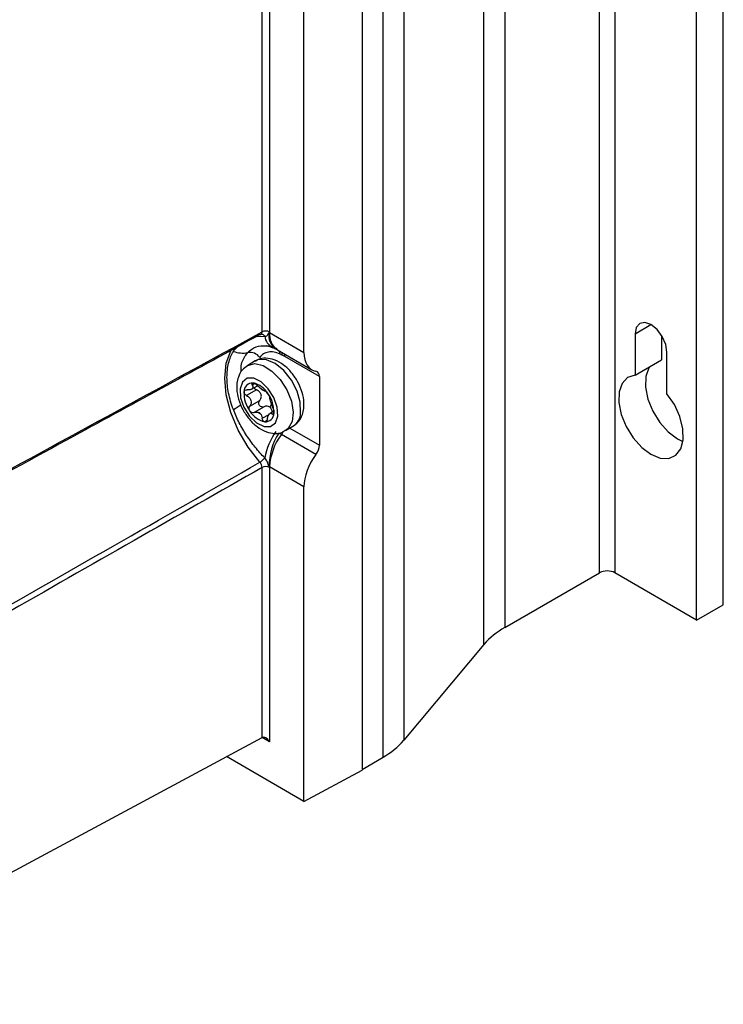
# Model space of a CAD drawing. Header units: millimetres. Extents: x 15458 to 16410, y 10212 to 11278.
# Tile 137 of 139: x 16338 to 16404, y 10954 to 11046. Entities that reach past the tile are written whole.
import ezdxf

# ---------------------------------------------------------------- set-up
doc = ezdxf.new("R2010")
doc.units = ezdxf.units.MM

msp = doc.modelspace()

# ---------------------------------------------------------------- linework, layer by layer
at = {"color": 7, "linetype": 'Continuous', "lineweight": 25}
for p, q in [((16392.336, 10994.49), (16392.336, 11204.341)), ((16393.75, 11204.341), (16393.75, 10994.49)), ((16403.826, 10991.531), (16403.826, 11201.382)), ((16401.351, 10990.102), (16401.351, 11199.953)), ((16383.528, 11199.257), (16383.528, 10989.406)), ((16381.594, 10987.834), (16381.594, 11197.685)), ((16374.157, 11188.792), (16374.157, 10978.941)), ((16372.223, 10977.369), (16372.223, 11187.22)), ((16370.269, 11186.092), (16370.269, 10976.17)), ((16360.984, 11016.858), (16360.984, 11143.077)), ((16361.685, 11143.073), (16361.685, 11016.854)), ((16364.874, 11014.959), (16364.874, 11141.287)), ((16395.624, 11016.68), (16397.109, 11017.537)), ((16360.466, 11016.434), (16361.23, 11016.453)), ((16360.78, 11016.605), (16360.876, 11016.627)), ((16360.943, 11016.645), (16360.934, 11016.645)), ((16361.683, 11016.801), (16364.874, 11014.959)), ((16395.624, 11016.68), (16395.624, 11012.838)), ((16398.099, 11016.529), (16398.099, 11014.267)), ((16362.231, 11015.289), (16362.41, 11015.194)), ((16362.408, 11015.198), (16365.611, 11013.349)), ((16398.594, 11011.124), (16398.594, 11014.966)), ((16360.357, 11014.162), (16359.65, 11013.753)), ((16366.312, 11012.706), (16363.098, 11014.562)), ((16395.624, 11012.838), (16398.099, 11014.267)), ((16360.017, 11011.545), (16360.565, 11011.861)), ((16360.305, 11012.061), (16360.069, 11011.925)), ((16366.312, 11012.706), (16366.312, 11006.332)), ((16360.473, 11011.472), (16359.552, 11010.941)), ((16359.846, 11009.968), (16360.767, 11010.5)), ((16361.851, 11010.179), (16361.701, 11009.884)), ((16361.176, 11009.908), (16360.255, 11009.376)), ((16361.004, 11008.837), (16361.634, 11009.2)), ((16362.072, 11009.489), (16361.722, 11009.287)), ((16361.93, 11009.229), (16362.078, 11009.314)), ((16365.993, 11005.475), (16362.783, 11007.328)), ((16363.15, 11007.691), (16363.857, 11008.099)), ((16363.554, 11007.924), (16366.312, 11006.332)), ((16360.984, 10979.203), (16360.984, 11004.265)), ((16364.874, 11002.475), (16361.683, 11004.316)), ((16361.685, 11004.261), (16361.685, 10978.792)), ((16364.874, 10973.269), (16364.874, 11002.475)), ((16383.528, 10989.406), (16392.336, 10994.49)), ((16401.351, 10990.102), (16393.75, 10994.49)), ((16401.351, 10990.102), (16403.826, 10991.531)), ((16381.594, 10987.834), (16374.157, 10978.941)), ((16314.894, 10954.422), (16360.984, 10979.203)), ((16361.685, 10978.792), (16360.978, 10979.2)), ((16364.874, 10973.269), (16357.675, 10977.424)), ((16370.269, 10976.241), (16372.223, 10977.369)), ((16364.874, 10973.269), (16370.269, 10976.17))]:
    msp.add_line(p, q, dxfattribs=at)
at = {"color": 7, "linetype": 'Continuous', "lineweight": 25, "flags": 128}
for points in [[(16398.594, 11014.966), (16398.48, 11015.687), (16398.159, 11016.429), (16397.677, 11017.079), (16397.109, 11017.538), (16396.54, 11017.735), (16396.059, 11017.642), (16395.737, 11017.271), (16395.624, 11016.68)], [(16360.78, 11004.753), (16359.687, 11006.157), (16358.773, 11007.723), (16358.084, 11009.369), (16357.656, 11011.012), (16357.511, 11012.566), (16357.656, 11013.953), (16358.084, 11015.102), (16358.114, 11015.155)], [(16359.637, 11013.746), (16359.648, 11013.752), (16360.31, 11013.917), (16361.091, 11013.736), (16361.905, 11013.229), (16362.664, 11012.449), (16363.286, 11011.483), (16363.704, 11010.434), (16363.872, 11009.416), (16363.773, 11008.54), (16363.416, 11007.901), (16363.156, 11007.695)], [(16364.563, 11009.362), (16364.528, 11010.322), (16364.231, 11011.37), (16363.704, 11012.392), (16363.004, 11013.276), (16362.206, 11013.929), (16361.398, 11014.278), (16360.666, 11014.286), (16360.357, 11014.162)], [(16395.624, 11012.838), (16394.935, 11012.615), (16394.43, 11012.084), (16394.151, 11011.289), (16394.122, 11010.298), (16394.346, 11009.194), (16394.802, 11008.071), (16395.453, 11007.023), (16396.245, 11006.139), (16397.109, 11005.494), (16397.973, 11005.141), (16398.764, 11005.112), (16399.415, 11005.408), (16399.872, 11006.004), (16400.095, 11006.85), (16400.066, 11007.875), (16399.787, 11008.991), (16399.282, 11010.106), (16398.594, 11011.124)], [(16396.971, 11013.616), (16396.905, 11013.513), (16396.626, 11012.718), (16396.597, 11011.727), (16396.82, 11010.623), (16397.277, 11009.499), (16397.928, 11008.452), (16398.719, 11007.568), (16399.583, 11006.922), (16400.074, 11006.686)], [(16358.938, 11011.577), (16358.989, 11010.753), (16359.299, 11009.863), (16359.821, 11009.041), (16360.476, 11008.413), (16361.164, 11008.075), (16361.78, 11008.077), (16362.231, 11008.42), (16362.447, 11009.051), (16362.396, 11009.875), (16362.086, 11010.765), (16361.564, 11011.587), (16360.909, 11012.215), (16360.221, 11012.554), (16359.605, 11012.551), (16359.155, 11012.208), (16358.938, 11011.577)]]:
    msp.add_lwpolyline(points, dxfattribs=at)
at = {"color": 7, "linetype": 'Continuous', "lineweight": 25}
for centre, radius, start, end in [((16360.915, 11016.291), 0.355, 27.17072, 85.44534), ((16361.331, 11016.17), 0.77, 62.65648, 116.76622), ((16362.596, 11016.632), 1.378, 187.44625, 243.01187), ((16363.093, 11016.499), 1.48, 168.18304, 234.5237), ((16363.364, 11016.596), 1.693, 173.04387, 235.64395), ((16359.243, 11017.752), 2.853, 251.17002, 277.97935), ((16359.861, 11013.815), 1.133, 36.46385, 101.28337), ((16361.929, 11014.754), 0.73, 3.0568, 28.76367), ((16362.176, 11014.699), 0.69, 359.53311, 22.72069), ((16362.398, 11014.575), 0.7, 358.92624, 21.14771), ((16360.094, 11011.328), 0.788, 86.08417, 181.16869), ((16359.706, 11010.039), 2.121, 30.51689, 77.99052), ((16362.108, 11011.178), 2.804, 177.2625, 216.43101), ((16360.055, 11010.203), 1.609, 50.66197, 57.84545), ((16361.478, 11012.179), 0.835, 227.31578, 241.19163), ((16359.277, 11009.45), 2.804, 357.2625, 36.43101), ((16351.502, 11020.929), 13.184, 301.15098, 304.79162), ((16361.679, 11010.589), 2.121, 210.51689, 257.99052), ((16361.684, 11010.629), 1.609, 230.66197, 237.84545), ((16360.261, 11008.653), 0.835, 47.31578, 61.19163), ((16361.291, 11009.3), 0.788, 266.08417, 1.16869), ((16363.061, 11009.373), 1.502, 301.97989, 359.59119), ((16367.723, 11003.86), 6.622, 145.45614, 168.65697), ((16367.477, 11004.366), 5.833, 147.89165, 180.10274), ((16366.988, 11004.085), 5.31, 142.36423, 177.50364), ((16361.399, 11008.352), 1.722, 323.49052, 334.11411), ((16359.955, 11006.111), 1.589, 301.25616, 323.35946), ((16361.331, 11003.577), 0.77, 62.65648, 116.76622), ((16393.043, 10993.126), 1.537, 62.60967, 117.39033), ((16387.026, 10983.126), 7.189, 119.11906, 139.08821), ((16368.724, 10983.649), 7.189, 299.11906, 319.08821)]:
    msp.add_arc(centre, radius, start, end, dxfattribs=at)
for centre, major_axis, ratio, start_param, end_param in [((16367.392, 11016.363), (1.796, 3.004), 0.587369, 2.36515, 3.346915), ((16365.593, 11012.305), (0.513, 0.858), 0.587369, 5.506743, 6.488508), ((16367.392, 11003.878), (1.796, 3.004), 0.587369, 1.383385, 2.36515), ((16365.593, 11005.931), (0.513, 0.858), 0.587369, 4.524977, 5.506743), ((16361.331, 10978.587), (-0.354, 0.612), 0.577335, 4.712348, 6.265691)]:
    msp.add_ellipse(centre, major_axis=major_axis, ratio=ratio, start_param=start_param, end_param=end_param, dxfattribs=at)
for points, knots in [([(16360.78, 11016.605), (16355.022, 11013.466), (16349.264, 11010.326), (16343.506, 11007.184), (16339.79, 11005.157), (16336.074, 11003.129), (16332.358, 11001.101), (16328.025, 10998.736), (16323.691, 10996.371), (16319.358, 10994.005), (16314.115, 10991.142), (16308.872, 10988.278), (16303.629, 10985.414)], [0.00049138, 0.00049138, 0.00049138, 0.00049138, 0.02451992, 0.02451992, 0.02451992, 0.04002634, 0.04002634, 0.04002634, 0.05810756, 0.05810756, 0.05810756, 0.07998385, 0.07998385, 0.07998385, 0.07998385]), ([(16360.876, 11016.627), (16360.877, 11016.627), (16360.911, 11016.635), (16360.952, 11016.695), (16360.982, 11016.78), (16360.984, 11016.841), (16360.984, 11016.858)], [0, 0, 0, 0, 0.008898, 0.4281486, 0.8473906, 1, 1, 1, 1]), ([(16360.879, 11016.62), (16360.901, 11016.631), (16360.931, 11016.646), (16360.933, 11016.645), (16360.934, 11016.645)], [0, 0, 0, 0, 0.716067, 1, 1, 1, 1]), ([(16361.23, 11016.453), (16361.332, 11016.449), (16361.418, 11016.484), (16361.514, 11016.585), (16361.54, 11016.627), (16361.573, 11016.699), (16361.582, 11016.724), (16361.604, 11016.774), (16361.617, 11016.801), (16361.645, 11016.802)], [0, 0, 0, 0, 0.5, 0.5, 0.75, 0.75, 0.875, 0.875, 1, 1, 1, 1]), ([(16359.639, 11014.926), (16359.887, 11015.155), (16360.343, 11015.574), (16361.003, 11015.561), (16361.304, 11015.556)], [0, 0, 0, 0, 0.5443269, 1, 1, 1, 1]), ([(16361.302, 11015.571), (16361.355, 11015.572), (16361.521, 11015.576), (16361.795, 11015.466), (16361.979, 11015.391)], [0, 0, 0, 0, 0.324782, 1, 1, 1, 1]), ([(16362.374, 11015.282), (16362.331, 11015.305), (16362.015, 11015.473), (16361.681, 11015.528), (16361.392, 11015.576)], [0, 0, 0, 0, 0.134262, 1, 1, 1, 1]), ([(16358.322, 11009.646), (16358.225, 11009.905), (16358.14, 11010.162), (16357.991, 11010.674), (16357.928, 11010.93), (16357.827, 11011.431), (16357.789, 11011.679), (16357.738, 11012.166), (16357.725, 11012.407), (16357.725, 11012.873), (16357.738, 11013.099), (16357.789, 11013.538), (16357.828, 11013.751), (16357.98, 11014.361), (16358.129, 11014.728), (16358.322, 11015.052)], [0, 0, 0, 0, 0.125, 0.125, 0.25, 0.25, 0.375, 0.375, 0.5, 0.5, 0.625, 0.625, 0.75, 0.75, 1, 1, 1, 1]), ([(16358.322, 11015.052), (16358.329, 11015.063), (16358.429, 11015.23), (16358.565, 11015.353), (16358.693, 11015.467)], [0, 0, 0, 0, 0.068103, 1, 1, 1, 1]), ([(16359.051, 11013.162), (16359.041, 11013.295), (16358.998, 11013.878), (16359.283, 11014.457), (16359.568, 11014.832), (16359.639, 11014.926)], [0, 0, 0, 0, 0.181333, 0.794632, 1, 1, 1, 1]), ([(16362.658, 11014.793), (16362.463, 11014.884), (16362.275, 11014.945), (16361.911, 11015.01), (16361.734, 11015.012), (16361.41, 11014.957), (16361.26, 11014.9), (16360.991, 11014.732), (16360.874, 11014.623), (16360.772, 11014.489)], [0, 0, 0, 0, 0.25, 0.25, 0.5, 0.5, 0.75, 0.75, 1, 1, 1, 1]), ([(16361.973, 11015.407), (16362.021, 11015.385), (16362.086, 11015.355), (16362.15, 11015.33), (16362.182, 11015.317), (16362.189, 11015.315), (16362.222, 11015.3), (16362.237, 11015.292), (16362.25, 11015.285)], [0, 0, 0, 0, 0.3141895, 0.4235766, 0.5052915, 0.5725767, 0.6484303, 1, 1, 1, 1]), ([(16359.641, 11013.724), (16359.46, 11013.598), (16359.076, 11013.333), (16358.765, 11012.731), (16358.686, 11012.292), (16358.652, 11012.098)], [0, 0, 0, 0, 0.334138, 0.707218, 1, 1, 1, 1]), ([(16364.855, 11009.754), (16364.866, 11009.931), (16364.895, 11010.412), (16364.735, 11011.252), (16364.337, 11012.22), (16363.74, 11013.109), (16362.992, 11013.834), (16362.176, 11014.298), (16361.368, 11014.447), (16360.736, 11014.389), (16360.457, 11014.185), (16360.377, 11014.127)], [0, 0, 0, 0, 0.074311, 0.202889, 0.332852, 0.463263, 0.595869, 0.733304, 0.848279, 0.956162, 1, 1, 1, 1]), ([(16358.652, 11012.098), (16358.641, 11011.922), (16358.612, 11011.441), (16358.772, 11010.6), (16359.17, 11009.632), (16359.766, 11008.744), (16360.514, 11008.019), (16361.331, 11007.555), (16362.138, 11007.406), (16362.774, 11007.465), (16363.055, 11007.671), (16363.138, 11007.732)], [0, 0, 0, 0, 0.074204, 0.202598, 0.332375, 0.462599, 0.595014, 0.732253, 0.847063, 0.954792, 1, 1, 1, 1]), ([(16360.069, 11011.925), (16360.107, 11011.858), (16360.13, 11011.795), (16360.133, 11011.678), (16360.113, 11011.625), (16360.026, 11011.543), (16359.959, 11011.512), (16359.8, 11011.481), (16359.71, 11011.479), (16359.615, 11011.492)], [0, 0, 0, 0, 0.25, 0.25, 0.5, 0.5, 0.75, 0.75, 1, 1, 1, 1]), ([(16360.148, 11012.113), (16360.092, 11012.118), (16360.054, 11012.1), (16360.027, 11012.03), (16360.038, 11011.98), (16360.069, 11011.925)], [0, 0, 0, 0, 0.5, 0.5, 1, 1, 1, 1]), ([(16360.541, 11011.883), (16360.484, 11011.941), (16360.415, 11011.996), (16360.275, 11012.081), (16360.203, 11012.109), (16360.148, 11012.113)], [0, 0, 0, 0, 0.5, 0.5, 1, 1, 1, 1]), ([(16359.552, 11010.941), (16359.477, 11010.981), (16359.411, 11011.039), (16359.321, 11011.172), (16359.299, 11011.247), (16359.307, 11011.312)], [0, 0, 0, 0, 0.5, 0.5, 1, 1, 1, 1]), ([(16359.307, 11011.312), (16359.314, 11011.377), (16359.35, 11011.429), (16359.462, 11011.492), (16359.536, 11011.502), (16359.615, 11011.492)], [0, 0, 0, 0, 0.5, 0.5, 1, 1, 1, 1]), ([(16359.552, 11010.941), (16359.643, 11010.892), (16359.726, 11010.83), (16359.865, 11010.681), (16359.918, 11010.593), (16359.974, 11010.408), (16359.977, 11010.309), (16359.94, 11010.126), (16359.9, 11010.042), (16359.846, 11009.968)], [0, 0, 0, 0, 0.25, 0.25, 0.5, 0.5, 0.75, 0.75, 1, 1, 1, 1]), ([(16360.243, 11011.676), (16360.252, 11011.659), (16360.278, 11011.609), (16360.357, 11011.534), (16360.433, 11011.494), (16360.473, 11011.472)], [0, 0, 0, 0, 0.199709, 0.578242, 1, 1, 1, 1]), ([(16360.767, 11010.5), (16360.828, 11010.576), (16360.874, 11010.663), (16360.924, 11010.851), (16360.925, 11010.953), (16360.868, 11011.143), (16360.809, 11011.231), (16360.659, 11011.374), (16360.569, 11011.43), (16360.473, 11011.472)], [0, 0, 0, 0, 0.25, 0.25, 0.5, 0.5, 0.75, 0.75, 1, 1, 1, 1]), ([(16361.29, 11011.344), (16361.31, 11011.346), (16361.345, 11011.327), (16361.433, 11011.247), (16361.485, 11011.186), (16361.534, 11011.116)], [0, 0, 0, 0, 0.5, 0.5, 1, 1, 1, 1]), ([(16361.534, 11011.116), (16361.582, 11011.046), (16361.624, 11010.97), (16361.682, 11010.839), (16361.697, 11010.786), (16361.699, 11010.752)], [0, 0, 0, 0, 0.5, 0.5, 1, 1, 1, 1]), ([(16361.176, 11009.908), (16361.104, 11009.876), (16361.025, 11009.868), (16360.872, 11009.909), (16360.799, 11009.959), (16360.701, 11010.101), (16360.677, 11010.189), (16360.686, 11010.359), (16360.717, 11010.437), (16360.767, 11010.5)], [0, 0, 0, 0, 0.25, 0.25, 0.5, 0.5, 0.75, 0.75, 1, 1, 1, 1]), ([(16361.993, 11009.78), (16361.958, 11009.861), (16361.925, 11009.952), (16361.861, 11010.143), (16361.83, 11010.244), (16361.774, 11010.43), (16361.748, 11010.516), (16361.712, 11010.656), (16361.701, 11010.711), (16361.699, 11010.752)], [0, 0, 0, 0, 0.25, 0.25, 0.5, 0.5, 0.75, 0.75, 1, 1, 1, 1]), ([(16361.23, 11005.163), (16360.926, 11005.47), (16360.633, 11005.798), (16360.066, 11006.501), (16359.799, 11006.867), (16359.301, 11007.628), (16359.069, 11008.025), (16358.761, 11008.626), (16358.664, 11008.828), (16358.483, 11009.235), (16358.399, 11009.442), (16358.322, 11009.646)], [0, 0, 0, 0, 0.25, 0.25, 0.5, 0.5, 0.75, 0.75, 0.875, 0.875, 1, 1, 1, 1]), ([(16359.851, 11009.512), (16359.803, 11009.582), (16359.777, 11009.667), (16359.777, 11009.831), (16359.802, 11009.908), (16359.846, 11009.968)], [0, 0, 0, 0, 0.5, 0.5, 1, 1, 1, 1]), ([(16360.255, 11009.376), (16360.188, 11009.348), (16360.113, 11009.344), (16359.968, 11009.391), (16359.9, 11009.442), (16359.851, 11009.512)], [0, 0, 0, 0, 0.5, 0.5, 1, 1, 1, 1]), ([(16361.701, 11009.884), (16361.627, 11009.937), (16361.537, 11009.963), (16361.356, 11009.967), (16361.263, 11009.946), (16361.176, 11009.908)], [0, 0, 0, 0, 0.5, 0.5, 1, 1, 1, 1]), ([(16361.476, 11008.795), (16361.494, 11008.895), (16361.522, 11008.987), (16361.592, 11009.147), (16361.635, 11009.212), (16361.722, 11009.295), (16361.766, 11009.312), (16361.851, 11009.301), (16361.892, 11009.273), (16361.93, 11009.229)], [0, 0, 0, 0, 0.25, 0.25, 0.5, 0.5, 0.75, 0.75, 1, 1, 1, 1]), ([(16361.925, 11009.369), (16361.921, 11009.472), (16361.903, 11009.572), (16361.83, 11009.752), (16361.775, 11009.83), (16361.701, 11009.884)], [0, 0, 0, 0, 0.5, 0.5, 1, 1, 1, 1]), ([(16362.079, 11009.316), (16362.071, 11009.251), (16362.051, 11009.208), (16361.996, 11009.178), (16361.962, 11009.192), (16361.93, 11009.229)], [0, 0, 0, 0, 0.5, 0.5, 1, 1, 1, 1]), ([(16361.993, 11009.78), (16362.022, 11009.712), (16362.047, 11009.632), (16362.08, 11009.465), (16362.086, 11009.382), (16362.079, 11009.316)], [0, 0, 0, 0, 0.5, 0.5, 1, 1, 1, 1]), ([(16363.851, 11008.117), (16364.038, 11008.246), (16364.427, 11008.515), (16364.742, 11009.121), (16364.82, 11009.561), (16364.855, 11009.754)], [0, 0, 0, 0, 0.340429, 0.709984, 1, 1, 1, 1]), ([(16361.237, 11008.515), (16361.182, 11008.52), (16361.127, 11008.556), (16361.043, 11008.674), (16361.015, 11008.753), (16361.004, 11008.837)], [0, 0, 0, 0, 0.5, 0.5, 1, 1, 1, 1]), ([(16361.476, 11008.795), (16361.461, 11008.713), (16361.431, 11008.64), (16361.347, 11008.537), (16361.293, 11008.51), (16361.237, 11008.515)], [0, 0, 0, 0, 0.5, 0.5, 1, 1, 1, 1]), ([(16307.375, 10974.292), (16316.305, 10979.38), (16325.236, 10984.47), (16334.166, 10989.564), (16338.478, 10992.023), (16342.79, 10994.483), (16347.103, 10996.944), (16351.662, 10999.546), (16356.221, 11002.149), (16360.78, 11004.753)], [0, 0, 0, 0, 0.03726266, 0.03726266, 0.03726266, 0.05525761, 0.05525761, 0.05525761, 0.07428298, 0.07428298, 0.07428298, 0.07428298]), ([(16360.984, 11004.265), (16360.985, 11004.343), (16360.966, 11004.431), (16360.894, 11004.602), (16360.842, 11004.685), (16360.78, 11004.753)], [0, 0, 0, 0, 0.5, 0.5, 1, 1, 1, 1]), ([(16361.645, 11004.356), (16361.617, 11004.383), (16361.603, 11004.421), (16361.582, 11004.492), (16361.573, 11004.527), (16361.54, 11004.634), (16361.514, 11004.705), (16361.45, 11004.845), (16361.412, 11004.915), (16361.328, 11005.045), (16361.281, 11005.106), (16361.23, 11005.163)], [0, 0, 0, 0, 0.125, 0.125, 0.25, 0.25, 0.5, 0.5, 0.75, 0.75, 1, 1, 1, 1]), ([(16360.984, 11004.265), (16357.025, 11002.008), (16353.066, 10999.752), (16349.108, 10997.496), (16340.954, 10992.85), (16332.801, 10988.207), (16324.648, 10983.565), (16318.918, 10980.303), (16313.188, 10977.042), (16307.458, 10973.782)], [0.00049138, 0.00049138, 0.00049138, 0.00049138, 0.01700244, 0.01700244, 0.01700244, 0.05100731, 0.05100731, 0.05100731, 0.07490604, 0.07490604, 0.07490604, 0.07490604])]:
    msp.add_open_spline(points, degree=3, knots=knots, dxfattribs=at)
for points in [[(16303.69, 10985.603), (16322.788, 10996.032), (16341.886, 11006.452), (16360.984, 11016.858)], [(16361.645, 11016.802), (16361.658, 11016.802), (16361.671, 11016.802), (16361.683, 11016.801)], [(16361.685, 11016.854), (16361.685, 11016.836), (16361.684, 11016.818), (16361.683, 11016.801)], [(16362.866, 11014.693), (16362.796, 11014.732), (16362.727, 11014.761), (16362.658, 11014.793)], [(16363.098, 11014.562), (16363.02, 11014.607), (16362.943, 11014.65), (16362.866, 11014.693)], [(16360.912, 11011.566), (16360.785, 11011.661), (16360.653, 11011.771), (16360.541, 11011.883)], [(16361.29, 11011.344), (16361.25, 11011.342), (16361.18, 11011.377), (16361.075, 11011.448)], [(16360.255, 11009.376), (16360.386, 11009.431), (16360.532, 11009.441), (16360.663, 11009.385)], [(16360.827, 11009.267), (16360.928, 11009.156), (16360.983, 11009.002), (16361.004, 11008.837)], [(16362.783, 11007.328), (16362.702, 11007.374), (16362.62, 11007.421), (16362.537, 11007.466)], [(16361.683, 11004.316), (16361.671, 11004.33), (16361.658, 11004.343), (16361.645, 11004.356)], [(16361.683, 11004.316), (16361.684, 11004.298), (16361.685, 11004.279), (16361.685, 11004.261)]]:
    msp.add_open_spline(points, degree=3, dxfattribs=at)

doc.saveas('drawing.dxf')
